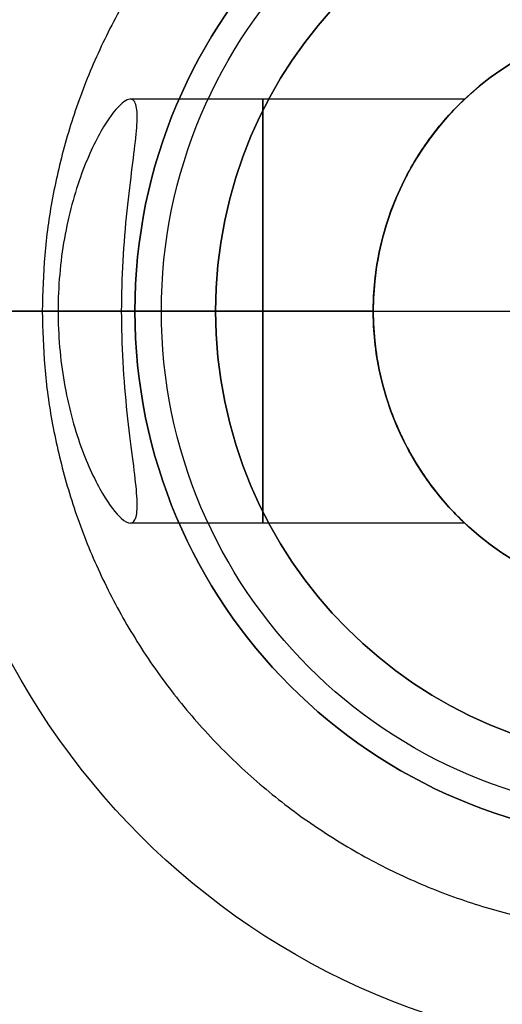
# Model space of a CAD drawing. Header units: millimetres. Extents: x -726 to 706, y -16 to 15.
# Tile 4 of 256: x -648 to -643.45, y -6.28 to 3.01. Entities that reach past the tile are written whole.
import ezdxf

# ---------------------------------------------------------------- set-up
doc = ezdxf.new("R2010")
doc.units = ezdxf.units.MM
doc.layers.add('METAL NEGRO', color=7, linetype='Continuous')

msp = doc.modelspace()

# ---------------------------------------------------------------- linework, layer by layer
at = {"layer": 'METAL NEGRO'}
for p, q in [((-643.8038, 2.2597, 1089.331), (-646.9592, 2.2597, 1089.331)), ((-646.9164, 0.2597, 1099.831), (-726.4164, 0.2597, 1099.831)), ((-648.9164, 0.2597, 1099.831), (-646.1543, 0.2597, 1099.831)), ((-648.2164, 0.2597, 1118.331), (-639.2164, 0.2597, 1118.331)), ((-646.9164, 0.2597, 1099.831), (-646.9164, 0.2597, 1101.331)), ((-644.6664, 0.2597, 1084.831), (-646.6664, 0.2597, 1084.831)), ((-646.1543, 0.2597, 1093.331), (-644.6664, 0.2597, 1093.331)), ((-643.8038, -1.7403, 1089.331), (-646.9592, -1.7407, 1089.331))]:
    msp.add_line(p, q, dxfattribs=at)
at = {"layer": 'METAL NEGRO', "extrusion": (0, 0, -1)}
for centre, radius, start, end in [((641.9164, 0.2597, -1099.831), 7, 360, 180), ((641.9164, 0.2597, -1099.831), 5, 270, 90), ((641.9164, 0.2597, -1084.831), 4.75, 360, 180), ((641.9164, 0.2597, -1099.831), 4.2379, 360, 180), ((641.9164, 0.2597, -1089.081), 2.75, 46.19717, 180), ((641.9164, 0.2597, -1093.331), 2.75, 360, 180), ((641.9164, 0.2597, -1099.831), 7, 180, 360), ((641.9164, 0.2597, -1084.831), 4.75, 180, 360), ((641.9164, 0.2597, -1099.831), 4.2379, 180, 360), ((641.9164, 0.2597, -1093.331), 2.75, 180, 360), ((641.9164, 0.2597, -1089.081), 2.75, 180, 313.80142)]:
    msp.add_arc(centre, radius, start, end, dxfattribs=at)
at = {"layer": 'METAL NEGRO'}
for centre, radius, start, end in [((-641.9164, 0.2597, 1101.331), 5, 90, 270), ((-641.9164, 0.2597, 1100.581), 5, 90, 270), ((-641.9164, 0.2597, 1093.331), 4.2379, 360, 180), ((-641.9164, 0.2597, 1096.581), 4.2379, 0, 180), ((-641.9164, 0.2597, 1084.831), 2.75, 360, 180), ((-641.9164, 0.2597, 1093.331), 4.2379, 180, 360), ((-641.9164, 0.2597, 1096.581), 4.2379, 180, 0), ((-641.9164, 0.2597, 1084.831), 2.75, 180, 0)]:
    msp.add_arc(centre, radius, start, end, dxfattribs=at)
at = {"layer": 'METAL NEGRO', "extrusion": (-1, 0, 0)}
for start, end in [(90, 270), (0, 90), (270, 0)]:
    msp.add_arc((-0.2597, 1089.331, 645.7083), 2, start, end, dxfattribs=at)
at = {"layer": 'METAL NEGRO'}
for points in [[(-636.0414, 0.2597, 1092.331), (-636.0414, 6.1347, 1092.331), (-641.9164, 6.1347, 1092.331), (-647.7914, 6.1347, 1092.331), (-647.7914, 0.2597, 1092.331)], [(-647.7914, 0.2597, 1092.331), (-647.7914, -5.6153, 1092.331), (-641.9164, -5.6153, 1092.331), (-636.0414, -5.6153, 1092.331), (-636.0414, 0.2597, 1092.331)]]:
    msp.add_rational_spline(points, [1, 0.707106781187, 1, 0.707106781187, 1], degree=2, knots=[1.570796, 1.570796, 1.570796, 3.141593, 3.141593, 4.712389, 4.712389, 4.712389], dxfattribs=at)
for points, degree in [([(-647.0414, 0.2597, 1087.331), (-647.0414, 0.4147, 1087.331), (-647.0326, 0.7328, 1087.3661), (-646.9913, 1.2188, 1087.5508), (-646.939, 1.6313, 1087.8463), (-646.8994, 1.9483, 1088.2272), (-646.8884, 2.1504, 1088.6229), (-646.9217, 2.2767, 1089.1412), (-647.0254, 2.2523, 1089.7203), (-647.2049, 2.0365, 1090.3302), (-647.4272, 1.5863, 1090.8853), (-647.6007, 0.9562, 1091.2508), (-647.6414, 0.4908, 1091.331), (-647.6414, 0.2597, 1091.331)], 3), ([(-644.6664, 0.2597, 1091.331), (-644.6664, 0.4762, 1091.331), (-644.6174, 0.8999, 1091.2645), (-644.3898, 1.5126, 1090.9396), (-644.0937, 1.9584, 1090.4478), (-643.8591, 2.2099, 1089.8909), (-643.7752, 2.2854, 1089.3155), (-643.8631, 2.2061, 1088.7634), (-644.0979, 1.9531, 1088.2056), (-644.3917, 1.5082, 1087.7198), (-644.6175, 0.8986, 1087.3972), (-644.6664, 0.4759, 1087.331), (-644.6664, 0.2597, 1087.331)], 3), ([(-648.9164, 0.2597, 1099.831), (-647.6414, 0.2597, 1091.331)], 1), ([(-647.6414, 0.2597, 1091.331), (-648.9164, 0.2597, 1099.831)], 1), ([(-644.6664, 0.2597, 1091.331), (-647.6414, 0.2597, 1091.331)], 1), ([(-647.0414, 0.2597, 1087.331), (-646.6664, 0.2597, 1084.831)], 1), ([(-647.0414, 0.2597, 1087.331), (-644.6664, 0.2597, 1087.331)], 1), ([(-646.1543, 0.2597, 1093.331), (-646.1543, 0.2597, 1099.831)], 1), ([(-644.6664, 0.2597, 1091.331), (-644.6664, 0.2597, 1093.331)], 1), ([(-644.6664, 0.2597, 1084.831), (-644.6664, 0.2597, 1087.331)], 1)]:
    msp.add_open_spline(points, degree=degree, dxfattribs=at)
for points, knots in [([(-647.6414, 0.2597, 1091.331), (-647.6414, 0.0338, 1091.331), (-647.6025, -0.4221, 1091.2543), (-647.4351, -1.0445, 1090.9026), (-647.2157, -1.4997, 1090.3602), (-647.0494, -1.7065, 1089.8062), (-646.9815, -1.7409, 1089.4698), (-646.9592, -1.7407, 1089.331)], [0, 0, 0, 0, 0.585897, 1.171794, 1.757691, 2.343588, 2.777515, 2.777515, 2.777515, 2.777515]), ([(-646.9592, -1.7407, 1089.331), (-646.9513, -1.7406, 1089.2824), (-646.9172, -1.7315, 1089.0489), (-646.889, -1.6431, 1088.6557), (-646.8975, -1.4472, 1088.2548), (-646.9366, -1.1291, 1087.8611), (-646.9901, -0.7118, 1087.5567), (-647.0325, -0.2187, 1087.3667), (-647.0414, 0.1031, 1087.331), (-647.0414, 0.2597, 1087.331)], [2.777515, 2.777515, 2.777515, 2.777515, 2.929485, 3.515382, 4.101279, 4.687176, 5.273073, 5.85897, 6.444867, 6.444867, 6.444867, 6.444867]), ([(-643.8038, -1.7403, 1089.331), (-643.8044, -1.7398, 1089.5165), (-643.8615, -1.6882, 1089.8984), (-644.0964, -1.4358, 1090.4526), (-644.3912, -0.9902, 1090.9416), (-644.6176, -0.3791, 1091.2649), (-644.6664, 0.0436, 1091.331), (-644.6664, 0.2597, 1091.331)], [3.339308, 3.339308, 3.339308, 3.339308, 3.996225, 4.662262, 5.3283, 5.994337, 6.660375, 6.660375, 6.660375, 6.660375]), ([(-644.6664, 0.2597, 1087.331), (-644.6664, 0.0429, 1087.331), (-644.6173, -0.3809, 1087.3975), (-644.3902, -0.9922, 1087.7221), (-644.0956, -1.4366, 1088.2097), (-643.8618, -1.688, 1088.7681), (-643.8037, -1.7405, 1089.1378), (-643.8038, -1.7403, 1089.3284), (-643.8038, -1.7403, 1089.331)], [0, 0, 0, 0, 0.666037, 1.332075, 1.998112, 2.66415, 3.330187, 3.339308, 3.339308, 3.339308, 3.339308])]:
    msp.add_open_spline(points, degree=3, knots=knots, dxfattribs=at)

doc.saveas('drawing.dxf')
